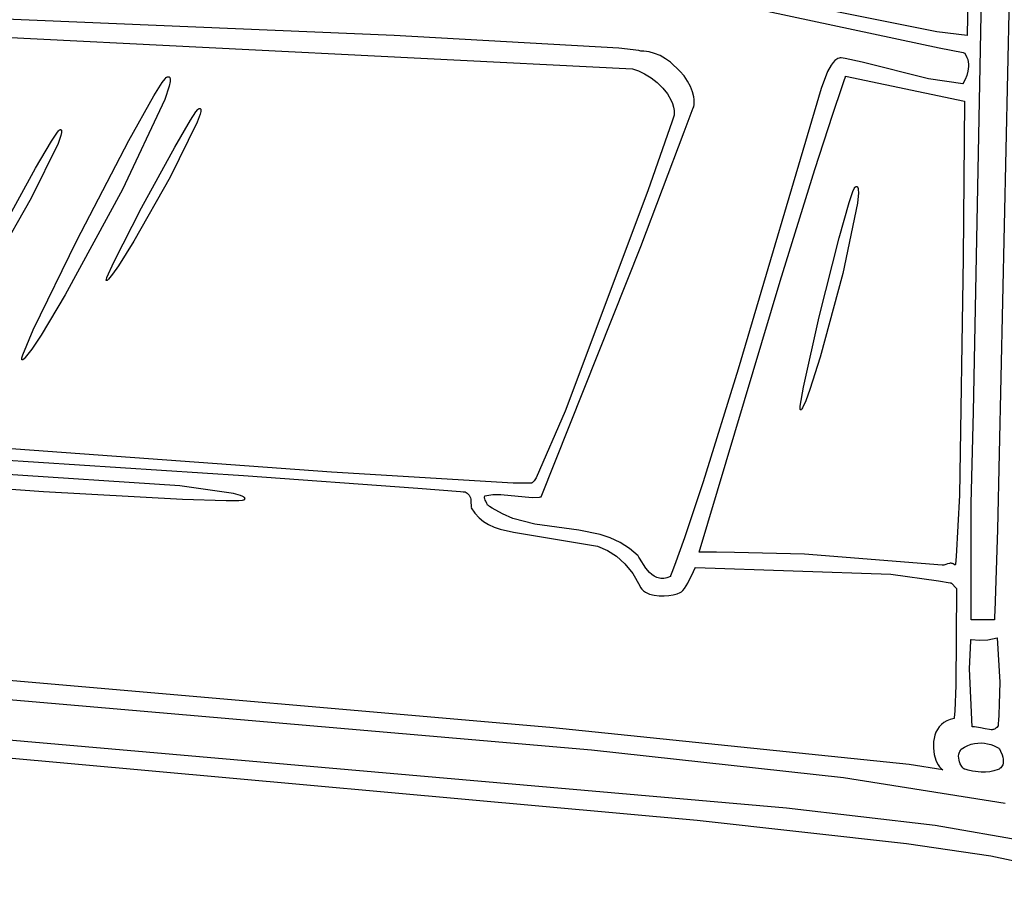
# Model space of a CAD drawing. Extents: x 21.3 to 51.6, y -34 to 34.1.
# Tile 61 of 117: x 45.2 to 46.8, y -2.8 to -1.5. Entities that reach past the tile are written whole.
import ezdxf

# ---------------------------------------------------------------- set-up
doc = ezdxf.new("R2010")
doc.units = 0

msp = doc.modelspace()

# ---------------------------------------------------------------- linework, layer by layer
at = {"layer": 'Layer 1', "color": 7, "linetype": 'CONTINUOUS'}
for p, q in [((46.713789, -2.097614), (46.733685, -1.090518)), ((46.773638, -1.260857), (46.75163, -2.282253)), ((45.803455, -1.506055), (43.892361, -1.425468)), ((46.357822, -1.460942), (46.659652, -1.525164)), ((44.842766, -1.49087), (46.177675, -1.55813)), ((46.156191, -1.526051), (45.803455, -1.506055)), ((46.187693, -1.529584), (46.156191, -1.526051)), ((46.191136, -1.530344), (46.187693, -1.529584)), ((46.192157, -1.530705), (46.191136, -1.530344)), ((46.192279, -1.530706), (46.192215, -1.53071)), ((46.192406, -1.530699), (46.192279, -1.530706)), ((46.192661, -1.530684), (46.192406, -1.530699)), ((46.193683, -1.530643), (46.192661, -1.530684)), ((46.195742, -1.530636), (46.193683, -1.530643)), ((46.204137, -1.531572), (46.195742, -1.530636)), ((46.212676, -1.533937), (46.204137, -1.531572)), ((46.659652, -1.525164), (46.69744, -1.53283)), ((46.221215, -1.537577), (46.212676, -1.533937)), ((46.22961, -1.542338), (46.221215, -1.537577)), ((46.237718, -1.548067), (46.22961, -1.542338)), ((46.49607, -1.545229), (46.493045, -1.54842)), ((46.497625, -1.543945), (46.49607, -1.545229)), ((46.499208, -1.542878), (46.497625, -1.543945)), ((46.50082, -1.542037), (46.499208, -1.542878)), ((46.502462, -1.541429), (46.50082, -1.542037)), ((46.504135, -1.541063), (46.502462, -1.541429)), ((46.505839, -1.540946), (46.504135, -1.541063)), ((46.508982, -1.541459), (46.505839, -1.540946)), ((46.512328, -1.542068), (46.508982, -1.541459)), ((46.538782, -1.547711), (46.512328, -1.542068)), ((46.69744, -1.53283), (46.698623, -1.533062)), ((46.698623, -1.533062), (46.699214, -1.533179)), ((46.699214, -1.533179), (46.69951, -1.533237)), ((46.69951, -1.533237), (46.699658, -1.533266)), ((46.699658, -1.533266), (46.699698, -1.533282)), ((46.699698, -1.533282), (46.701898, -1.536701)), ((46.701898, -1.536701), (46.703577, -1.540216)), ((46.703577, -1.540216), (46.704774, -1.543802)), ((46.704774, -1.543802), (46.70553, -1.547435)), ((46.70553, -1.547435), (46.705887, -1.551088)), ((46.177675, -1.55813), (46.187052, -1.561436)), ((46.187052, -1.561436), (46.196963, -1.566304)), ((46.252496, -1.561816), (46.237718, -1.548067)), ((46.258878, -1.569529), (46.252496, -1.561816)), ((46.484591, -1.562397), (46.474568, -1.588953)), ((46.490127, -1.552387), (46.484591, -1.562397)), ((46.493045, -1.54842), (46.490127, -1.552387)), ((46.642885, -1.574222), (46.538782, -1.547711)), ((46.704963, -1.561919), (46.70309, -1.568778)), ((46.705884, -1.554737), (46.704963, -1.561919)), ((46.705887, -1.551088), (46.705884, -1.554737)), ((45.438751, -1.579797), (45.443246, -1.573808)), ((45.443246, -1.573808), (45.444908, -1.572052)), ((45.444908, -1.572052), (45.445584, -1.5715)), ((45.445584, -1.5715), (45.445883, -1.571307)), ((45.445883, -1.571307), (45.446155, -1.57117)), ((45.446155, -1.57117), (45.447131, -1.570826)), ((45.447131, -1.570826), (45.447998, -1.57066)), ((45.447998, -1.57066), (45.448391, -1.570642)), ((45.448391, -1.570642), (45.448758, -1.570668)), ((45.448758, -1.570668), (45.449098, -1.570737)), ((45.449098, -1.570737), (45.449412, -1.570848)), ((45.449412, -1.570848), (45.4497, -1.571002)), ((45.451021, -1.578147), (45.449573, -1.585409)), ((45.4497, -1.571002), (45.449961, -1.571198)), ((45.449961, -1.571198), (45.450198, -1.571435)), ((45.450198, -1.571435), (45.450408, -1.571714)), ((45.450408, -1.571714), (45.450594, -1.572034)), ((45.450594, -1.572034), (45.450754, -1.572394)), ((45.450754, -1.572394), (45.451, -1.573234)), ((45.451, -1.573234), (45.451149, -1.574232)), ((45.4512, -1.575386), (45.451021, -1.578147)), ((45.451149, -1.574232), (45.4512, -1.575386)), ((46.196963, -1.566304), (46.206957, -1.572555)), ((46.206957, -1.572555), (46.216584, -1.58001)), ((46.264397, -1.577597), (46.258878, -1.569529)), ((46.268909, -1.585866), (46.264397, -1.577597)), ((46.507491, -1.585885), (46.511179, -1.574993)), ((46.511179, -1.574993), (46.512104, -1.57227)), ((46.512104, -1.57227), (46.512566, -1.570909)), ((46.512566, -1.570909), (46.512798, -1.570228)), ((46.512798, -1.570228), (46.512856, -1.570058)), ((46.512856, -1.570058), (46.512885, -1.569973)), ((46.512895, -1.569954), (46.699691, -1.609186)), ((46.697128, -1.581894), (46.642885, -1.574222)), ((46.700592, -1.575112), (46.697791, -1.580718)), ((46.70309, -1.568778), (46.700592, -1.575112)), ((45.425563, -1.600735), (45.438751, -1.579797)), ((45.449573, -1.585409), (45.442671, -1.606264)), ((46.216584, -1.58001), (46.225394, -1.58849)), ((46.225394, -1.58849), (46.232935, -1.597816)), ((46.272271, -1.594183), (46.268909, -1.585866)), ((46.474568, -1.588953), (46.34412, -2.030182)), ((46.492903, -1.629456), (46.507491, -1.585885)), ((46.69717, -1.581827), (46.697148, -1.581866)), ((46.697258, -1.581671), (46.69717, -1.581827)), ((46.697436, -1.581357), (46.697258, -1.581671)), ((46.697791, -1.580718), (46.697436, -1.581357)), ((45.442671, -1.606264), (45.37629, -1.747837)), ((45.386296, -1.670747), (45.425563, -1.600735)), ((46.232935, -1.597816), (46.238757, -1.607809)), ((46.238757, -1.607809), (46.240883, -1.612999)), ((46.274337, -1.602394), (46.272271, -1.594183)), ((46.27484, -1.606412), (46.274337, -1.602394)), ((46.274965, -1.610346), (46.27484, -1.606412)), ((46.699691, -1.609186), (46.697697, -1.855481)), ((45.491653, -1.62607), (45.494486, -1.622447)), ((45.494486, -1.622447), (45.495528, -1.621389)), ((45.495528, -1.621389), (45.49595, -1.621058)), ((45.49595, -1.621058), (45.496136, -1.620943)), ((45.496136, -1.620943), (45.496305, -1.620863)), ((45.496305, -1.620863), (45.496908, -1.620663)), ((45.496908, -1.620663), (45.497443, -1.620572)), ((45.497443, -1.620572), (45.497684, -1.620566)), ((45.497684, -1.620566), (45.497909, -1.620586)), ((45.497909, -1.620586), (45.498117, -1.620633)), ((45.498117, -1.620633), (45.498308, -1.620705)), ((45.498308, -1.620705), (45.498483, -1.620803)), ((45.498483, -1.620803), (45.498642, -1.620926)), ((45.498642, -1.620926), (45.498784, -1.621075)), ((45.498784, -1.621075), (45.49891, -1.621249)), ((45.49891, -1.621249), (45.49902, -1.621447)), ((45.49902, -1.621447), (45.499114, -1.62167)), ((45.499114, -1.62167), (45.499255, -1.622189)), ((45.499351, -1.623513), (45.499207, -1.625206)), ((45.499255, -1.622189), (45.499333, -1.622804)), ((45.499333, -1.622804), (45.499351, -1.623513)), ((46.240883, -1.612999), (46.242411, -1.618289)), ((46.242411, -1.618289), (46.243283, -1.623656)), ((46.243283, -1.623656), (46.243445, -1.629078)), ((46.259316, -1.657117), (46.27338, -1.61965)), ((46.27338, -1.61965), (46.274011, -1.617887)), ((46.274011, -1.617887), (46.274695, -1.614178)), ((46.274695, -1.614178), (46.274965, -1.610346)), ((45.458329, -1.681273), (45.483298, -1.638764)), ((45.483298, -1.638764), (45.491653, -1.62607)), ((45.498229, -1.629647), (45.493736, -1.642368)), ((45.499207, -1.625206), (45.498229, -1.629647)), ((46.243251, -1.63106), (46.24034, -1.640658)), ((46.243367, -1.63044), (46.243251, -1.63106)), ((46.243445, -1.629078), (46.243367, -1.63044)), ((46.464471, -1.71668), (46.492903, -1.629456)), ((45.272894, -1.659373), (45.275727, -1.65575)), ((45.275727, -1.65575), (45.276768, -1.654693)), ((45.276768, -1.654693), (45.27719, -1.654362)), ((45.27719, -1.654362), (45.277376, -1.654247)), ((45.277376, -1.654247), (45.277545, -1.654166)), ((45.277545, -1.654166), (45.278148, -1.653967)), ((45.278148, -1.653967), (45.278683, -1.653875)), ((45.278683, -1.653875), (45.278925, -1.653869)), ((45.278925, -1.653869), (45.279149, -1.65389)), ((45.279149, -1.65389), (45.279357, -1.653936)), ((45.279357, -1.653936), (45.279549, -1.654009)), ((45.279549, -1.654009), (45.279723, -1.654107)), ((45.279723, -1.654107), (45.279882, -1.65423)), ((45.279882, -1.65423), (45.280024, -1.654379)), ((45.280024, -1.654379), (45.28015, -1.654552)), ((45.28015, -1.654552), (45.28026, -1.654751)), ((45.28026, -1.654751), (45.280354, -1.654974)), ((45.280354, -1.654974), (45.280495, -1.655493)), ((45.280495, -1.655493), (45.280574, -1.656108)), ((45.493736, -1.642368), (45.451242, -1.728484)), ((46.24034, -1.640658), (46.202016, -1.750299)), ((45.264539, -1.672067), (45.272894, -1.659373)), ((45.279469, -1.662952), (45.274976, -1.675672)), ((45.280447, -1.65851), (45.279469, -1.662952)), ((45.280591, -1.656817), (45.280447, -1.65851)), ((45.280574, -1.656108), (45.280591, -1.656817)), ((45.30434, -1.828095), (45.386296, -1.670747)), ((46.19095, -1.837569), (46.259316, -1.657117)), ((45.274976, -1.675672), (45.232482, -1.761789)), ((45.239571, -1.714576), (45.264539, -1.672067)), ((45.406078, -1.776884), (45.458329, -1.681273)), ((45.187322, -1.810187), (45.239571, -1.714576)), ((46.410133, -1.891897), (46.464471, -1.71668)), ((45.451242, -1.728484), (45.393892, -1.829239)), ((45.37629, -1.747837), (45.286198, -1.913723)), ((46.524289, -1.751243), (46.526448, -1.746281)), ((46.526448, -1.746281), (46.527323, -1.74477)), ((46.527323, -1.74477), (46.527707, -1.744269)), ((46.527707, -1.744269), (46.527884, -1.744083)), ((46.527884, -1.744083), (46.528053, -1.743941)), ((46.528053, -1.743941), (46.528682, -1.743537)), ((46.528682, -1.743537), (46.529263, -1.743275)), ((46.529263, -1.743275), (46.529537, -1.743197)), ((46.529537, -1.743197), (46.529799, -1.743154)), ((46.529799, -1.743154), (46.530049, -1.743146)), ((46.530049, -1.743146), (46.530289, -1.743172)), ((46.530289, -1.743172), (46.530517, -1.743232)), ((46.530517, -1.743232), (46.530733, -1.743326)), ((46.530733, -1.743326), (46.530939, -1.743453)), ((46.530939, -1.743453), (46.531134, -1.743614)), ((46.531134, -1.743614), (46.531317, -1.743807)), ((46.531317, -1.743807), (46.53149, -1.744034)), ((46.53149, -1.744034), (46.531804, -1.744583)), ((46.531804, -1.744583), (46.532075, -1.74526)), ((46.532075, -1.74526), (46.532304, -1.746062)), ((46.532304, -1.746062), (46.532639, -1.748034)), ((46.532639, -1.748034), (46.532833, -1.75338)), ((45.232482, -1.761789), (45.175132, -1.862543)), ((46.202016, -1.750299), (46.071999, -2.096611)), ((46.518514, -1.768162), (46.524289, -1.751243)), ((46.532833, -1.75338), (46.531464, -1.769192)), ((45.3624, -1.862333), (45.406078, -1.776884)), ((46.5026, -1.823934), (46.518514, -1.768162)), ((46.531464, -1.769192), (46.508437, -1.879794)), ((46.47126, -1.948225), (46.5026, -1.823934)), ((45.236007, -1.968621), (45.30434, -1.828095)), ((45.393892, -1.829239), (45.369802, -1.867717)), ((46.034378, -2.230987), (46.19095, -1.837569)), ((46.697697, -1.855481), (46.691974, -2.22832)), ((45.351794, -1.886204), (45.3624, -1.862333)), ((45.369802, -1.867717), (45.360681, -1.880938)), ((45.350856, -1.889189), (45.351794, -1.886204)), ((45.360681, -1.880938), (45.354186, -1.888988)), ((46.508437, -1.879794), (46.472803, -2.011447)), ((45.350665, -1.890527), (45.350678, -1.89017)), ((45.350678, -1.890672), (45.350665, -1.890527)), ((45.350678, -1.89017), (45.350856, -1.889189)), ((45.350703, -1.890793), (45.350678, -1.890672)), ((45.350721, -1.890846), (45.350703, -1.890793)), ((45.350742, -1.890892), (45.350721, -1.890846)), ((45.350766, -1.890933), (45.350742, -1.890892)), ((45.350794, -1.890968), (45.350766, -1.890933)), ((45.350825, -1.890997), (45.350794, -1.890968)), ((45.350877, -1.891034), (45.350825, -1.890997)), ((45.350933, -1.891064), (45.350877, -1.891034)), ((45.350993, -1.891088), (45.350933, -1.891064)), ((45.351056, -1.891106), (45.350993, -1.891088)), ((45.351123, -1.891116), (45.351056, -1.891106)), ((45.351193, -1.89112), (45.351123, -1.891116)), ((45.351343, -1.891108), (45.351193, -1.89112)), ((45.351508, -1.89107), (45.351343, -1.891108)), ((45.351685, -1.891006), (45.351508, -1.89107)), ((45.352082, -1.890802), (45.351685, -1.891006)), ((45.353032, -1.89009), (45.352082, -1.890802)), ((45.354186, -1.888988), (45.353032, -1.89009)), ((46.282593, -2.317982), (46.410133, -1.891897)), ((45.286198, -1.913723), (45.24823, -1.977145)), ((46.446686, -2.058417), (46.47126, -1.948225)), ((45.219516, -2.007825), (45.236007, -1.968621)), ((45.24823, -1.977145), (45.233811, -1.998964)), ((45.218085, -2.012715), (45.219516, -2.007825)), ((45.233811, -1.998964), (45.223498, -2.012279)), ((46.472803, -2.011447), (46.456702, -2.062368)), ((45.217817, -2.014899), (45.217828, -2.014317)), ((45.217843, -2.015134), (45.217817, -2.014899)), ((45.217828, -2.014317), (45.218085, -2.012715)), ((45.217888, -2.015331), (45.217843, -2.015134)), ((45.217919, -2.015416), (45.217888, -2.015331)), ((45.217954, -2.015491), (45.217919, -2.015416)), ((45.217995, -2.015556), (45.217954, -2.015491)), ((45.218041, -2.015612), (45.217995, -2.015556)), ((45.218092, -2.015658), (45.218041, -2.015612)), ((45.218179, -2.015717), (45.218092, -2.015658)), ((45.218271, -2.015765), (45.218179, -2.015717)), ((45.218369, -2.015802), (45.218271, -2.015765)), ((45.218472, -2.015828), (45.218369, -2.015802)), ((45.218581, -2.015843), (45.218472, -2.015828)), ((45.218695, -2.015847), (45.218581, -2.015843)), ((45.21894, -2.015823), (45.218695, -2.015847)), ((45.219206, -2.015756), (45.21894, -2.015823)), ((45.219494, -2.015646), (45.219206, -2.015756)), ((45.220132, -2.0153), (45.219494, -2.015646)), ((45.221656, -2.014111), (45.220132, -2.0153)), ((45.223498, -2.012279), (45.221656, -2.014111)), ((46.34412, -2.030182), (46.289028, -2.207575)), ((46.441639, -2.088729), (46.446686, -2.058417)), ((46.456702, -2.062368), (46.450209, -2.080114)), ((46.44145, -2.092405), (46.441639, -2.088729)), ((46.450209, -2.080114), (46.445183, -2.091195)), ((46.071999, -2.096611), (46.026264, -2.201003)), ((46.441537, -2.093575), (46.44145, -2.092405)), ((46.441627, -2.093985), (46.441537, -2.093575)), ((46.441684, -2.094146), (46.441627, -2.093985)), ((46.441749, -2.094277), (46.441684, -2.094146)), ((46.441784, -2.094332), (46.441749, -2.094277)), ((46.441822, -2.094378), (46.441784, -2.094332)), ((46.441861, -2.094417), (46.441822, -2.094378)), ((46.441903, -2.094449), (46.441861, -2.094417)), ((46.441947, -2.094473), (46.441903, -2.094449)), ((46.442017, -2.0945), (46.441947, -2.094473)), ((46.44209, -2.094518), (46.442017, -2.0945)), ((46.442165, -2.094528), (46.44209, -2.094518)), ((46.442242, -2.094529), (46.442165, -2.094528)), ((46.442321, -2.094521), (46.442242, -2.094529)), ((46.442402, -2.094505), (46.442321, -2.094521)), ((46.44257, -2.094447), (46.442402, -2.094505)), ((46.442746, -2.094356), (46.44257, -2.094447)), ((46.44293, -2.094231), (46.442746, -2.094356)), ((46.443321, -2.093881), (46.44293, -2.094231)), ((46.444193, -2.092791), (46.443321, -2.093881)), ((46.445183, -2.091195), (46.444193, -2.092791)), ((46.710244, -2.241476), (46.713789, -2.097614)), ((44.449086, -2.124402), (45.566365, -2.197422)), ((45.704586, -2.192187), (44.778936, -2.12496)), ((45.466606, -2.213666), (44.85534, -2.173926)), ((45.566365, -2.197422), (45.840285, -2.217578)), ((45.990482, -2.209361), (45.704586, -2.192187)), ((44.934764, -2.200228), (45.252337, -2.222742)), ((46.016055, -2.209664), (45.990482, -2.209361)), ((46.018886, -2.209433), (46.016055, -2.209664)), ((46.01974, -2.20927), (46.018886, -2.209433)), ((46.020021, -2.209177), (46.01974, -2.20927)), ((46.020244, -2.209069), (46.020021, -2.209177)), ((46.020727, -2.208742), (46.020244, -2.209069)), ((46.021258, -2.208268), (46.020727, -2.208742)), ((46.021837, -2.207649), (46.021258, -2.208268)), ((46.023133, -2.205984), (46.021837, -2.207649)), ((46.026264, -2.201003), (46.023133, -2.205984)), ((46.289028, -2.207575), (46.259382, -2.295359)), ((45.252337, -2.222742), (45.470422, -2.234892)), ((45.550887, -2.226031), (45.466606, -2.213666)), ((45.56167, -2.228992), (45.550887, -2.226031)), ((45.840285, -2.217578), (45.907629, -2.222754)), ((45.907629, -2.222754), (45.91182, -2.223079)), ((45.91182, -2.223079), (45.913915, -2.223242)), ((45.913915, -2.223242), (45.914439, -2.223283)), ((45.914439, -2.223283), (45.914958, -2.223323)), ((45.914958, -2.223323), (45.917938, -2.225265)), ((45.917938, -2.225265), (45.920164, -2.227227)), ((45.920164, -2.227227), (45.92103, -2.228223)), ((45.92103, -2.228223), (45.921748, -2.229232)), ((45.945684, -2.229287), (45.958152, -2.227526)), ((45.958152, -2.227526), (45.970719, -2.227492)), ((45.970719, -2.227492), (46.020085, -2.232175)), ((46.691974, -2.22832), (46.686341, -2.32499)), ((45.470422, -2.234892), (45.539257, -2.236999)), ((45.539257, -2.236999), (45.559146, -2.236742)), ((45.559146, -2.236742), (45.564898, -2.236246)), ((45.565283, -2.230442), (45.56167, -2.228992)), ((45.564898, -2.236246), (45.566657, -2.2359)), ((45.566626, -2.231158), (45.565283, -2.230442)), ((45.567653, -2.231868), (45.566626, -2.231158)), ((45.566657, -2.2359), (45.567248, -2.235703)), ((45.567248, -2.235703), (45.56747, -2.235598)), ((45.56747, -2.235598), (45.567643, -2.235489)), ((45.567643, -2.235489), (45.568047, -2.235152)), ((45.568046, -2.232221), (45.567653, -2.231868)), ((45.568358, -2.232573), (45.568046, -2.232221)), ((45.568047, -2.235152), (45.568364, -2.234814)), ((45.568588, -2.232922), (45.568358, -2.232573)), ((45.568364, -2.234814), (45.568491, -2.234644)), ((45.568491, -2.234644), (45.568596, -2.234474)), ((45.568673, -2.233096), (45.568588, -2.232922)), ((45.568596, -2.234474), (45.568679, -2.234303)), ((45.568736, -2.23327), (45.568673, -2.233096)), ((45.568679, -2.234303), (45.568741, -2.234132)), ((45.568779, -2.233443), (45.568736, -2.23327)), ((45.568741, -2.234132), (45.568782, -2.233961)), ((45.568801, -2.233616), (45.568779, -2.233443)), ((45.568782, -2.233961), (45.568802, -2.233789)), ((45.568802, -2.233789), (45.568801, -2.233616)), ((45.921748, -2.229232), (45.922334, -2.230258)), ((45.922334, -2.230258), (45.922802, -2.231302)), ((45.922802, -2.231302), (45.923164, -2.232369)), ((45.923164, -2.232369), (45.923629, -2.234578)), ((45.923629, -2.234578), (45.92384, -2.236908)), ((45.92384, -2.236908), (45.924374, -2.247878)), ((45.945269, -2.232143), (45.94532, -2.231032)), ((45.945348, -2.233201), (45.945269, -2.232143)), ((45.94532, -2.231032), (45.945517, -2.22986)), ((45.94554, -2.234215), (45.945348, -2.233201)), ((45.945517, -2.22986), (45.945591, -2.229557)), ((45.946192, -2.236145), (45.94554, -2.234215)), ((45.945591, -2.229557), (45.945632, -2.229403)), ((45.945632, -2.229403), (45.945653, -2.229326)), ((45.947093, -2.237999), (45.946192, -2.236145)), ((45.949095, -2.241754), (45.947093, -2.237999)), ((45.949926, -2.24379), (45.949095, -2.241754)), ((45.950015, -2.243857), (45.949954, -2.243812)), ((45.950136, -2.243947), (45.950015, -2.243857)), ((45.95038, -2.244126), (45.950136, -2.243947)), ((46.020085, -2.232175), (46.031731, -2.231436)), ((46.031731, -2.231436), (46.033156, -2.231216)), ((46.033156, -2.231216), (46.033866, -2.231093)), ((46.033866, -2.231093), (46.03422, -2.231029)), ((46.03422, -2.231029), (46.034309, -2.231012)), ((46.034309, -2.231012), (46.034353, -2.231004)), ((46.709927, -2.424623), (46.710244, -2.241476)), ((45.924374, -2.247878), (45.924387, -2.247977)), ((45.924387, -2.247977), (45.924395, -2.248026)), ((45.924406, -2.248071), (45.930127, -2.256703)), ((45.930127, -2.256703), (45.936601, -2.263923)), ((45.951355, -2.244835), (45.95038, -2.244126)), ((45.953312, -2.246222), (45.951355, -2.244835)), ((45.957255, -2.248873), (45.953312, -2.246222)), ((45.973374, -2.25794), (45.957255, -2.248873)), ((45.989967, -2.264846), (45.973374, -2.25794)), ((45.936601, -2.263923), (45.943818, -2.269888)), ((45.943818, -2.269888), (45.951772, -2.274758)), ((45.951772, -2.274758), (45.960453, -2.27869)), ((46.024146, -2.27377), (45.989967, -2.264846)), ((46.093448, -2.283196), (46.024146, -2.27377)), ((45.960453, -2.27869), (45.969854, -2.281841)), ((45.969854, -2.281841), (45.990785, -2.286438)), ((45.990785, -2.286438), (46.123043, -2.30862)), ((46.126843, -2.290062), (46.093448, -2.283196)), ((46.142848, -2.295425), (46.126843, -2.290062)), ((46.75163, -2.282253), (46.747143, -2.41058)), ((46.158248, -2.302605), (46.142848, -2.295425)), ((46.172934, -2.311999), (46.158248, -2.302605)), ((46.259382, -2.295359), (46.243809, -2.338923)), ((46.123043, -2.30862), (46.138381, -2.315258)), ((46.138381, -2.315258), (46.152679, -2.324272)), ((46.186799, -2.324007), (46.172934, -2.311999)), ((46.282738, -2.318), (46.282625, -2.318)), ((46.282965, -2.318), (46.282738, -2.318)), ((46.284775, -2.318001), (46.282965, -2.318)), ((46.288389, -2.318003), (46.284775, -2.318001)), ((46.295594, -2.318014), (46.288389, -2.318003)), ((46.309917, -2.318062), (46.295594, -2.318014)), ((46.338236, -2.318272), (46.309917, -2.318062)), ((46.448244, -2.320925), (46.338236, -2.318272)), ((46.664707, -2.338472), (46.448244, -2.320925)), ((46.152679, -2.324272), (46.16593, -2.336202)), ((46.16593, -2.336202), (46.178128, -2.351587)), ((46.186864, -2.324109), (46.186834, -2.324056)), ((46.186987, -2.32432), (46.186864, -2.324109)), ((46.187235, -2.324747), (46.186987, -2.32432)), ((46.187737, -2.325616), (46.187235, -2.324747)), ((46.188772, -2.327412), (46.187737, -2.325616)), ((46.198647, -2.343001), (46.188772, -2.327412)), ((46.673222, -2.336569), (46.670382, -2.33753)), ((46.675906, -2.335753), (46.673222, -2.336569)), ((46.677231, -2.335512), (46.675906, -2.335753)), ((46.678569, -2.335443), (46.677231, -2.335512)), ((46.679936, -2.335591), (46.678569, -2.335443)), ((46.680635, -2.335761), (46.679936, -2.335591)), ((46.682077, -2.336319), (46.680635, -2.335761)), ((46.683589, -2.337208), (46.682077, -2.336319)), ((46.68534, -2.336793), (46.685209, -2.338263)), ((46.686341, -2.32499), (46.68534, -2.336793)), ((46.178128, -2.351587), (46.189267, -2.370966)), ((46.204818, -2.350204), (46.198647, -2.343001)), ((46.208258, -2.35328), (46.204818, -2.350204)), ((46.239827, -2.349775), (46.237822, -2.355195)), ((46.243809, -2.338923), (46.239827, -2.349775)), ((46.264756, -2.366908), (46.273779, -2.348438)), ((46.273779, -2.348438), (46.276221, -2.342827)), ((46.276221, -2.342827), (46.276612, -2.341895)), ((46.276616, -2.341886), (46.276692, -2.341883)), ((46.276692, -2.341883), (46.583838, -2.352459)), ((46.664857, -2.338472), (46.664743, -2.338473)), ((46.665084, -2.338469), (46.664857, -2.338472)), ((46.665532, -2.338452), (46.665084, -2.338469)), ((46.66725, -2.338275), (46.665532, -2.338452)), ((46.670382, -2.33753), (46.66725, -2.338275)), ((46.68519, -2.338473), (46.683589, -2.337208)), ((46.685209, -2.338263), (46.685193, -2.338447)), ((46.21195, -2.355861), (46.208258, -2.35328)), ((46.215909, -2.35784), (46.21195, -2.355861)), ((46.217991, -2.35857), (46.215909, -2.35784)), ((46.220146, -2.359109), (46.217991, -2.35857)), ((46.222373, -2.359443), (46.220146, -2.359109)), ((46.224675, -2.359559), (46.222373, -2.359443)), ((46.227053, -2.359444), (46.224675, -2.359559)), ((46.229509, -2.359083), (46.227053, -2.359444)), ((46.232044, -2.358464), (46.229509, -2.359083)), ((46.237359, -2.356396), (46.232044, -2.358464)), ((46.237445, -2.356211), (46.237382, -2.35638)), ((46.237571, -2.355872), (46.237445, -2.356211)), ((46.237822, -2.355195), (46.237571, -2.355872)), ((46.259602, -2.375343), (46.264756, -2.366908)), ((46.583838, -2.352459), (46.658589, -2.363108)), ((46.658589, -2.363108), (46.67716, -2.36626)), ((46.67716, -2.36626), (46.678319, -2.366464)), ((46.678319, -2.366464), (46.678898, -2.366566)), ((46.678898, -2.366566), (46.679188, -2.366617)), ((46.679225, -2.36663), (46.679257, -2.366665)), ((46.679257, -2.366665), (46.679389, -2.366812)), ((46.679389, -2.366812), (46.68067, -2.368235)), ((46.189267, -2.370966), (46.190513, -2.373512)), ((46.190513, -2.373512), (46.192757, -2.37626)), ((46.192757, -2.37626), (46.19535, -2.378642)), ((46.19535, -2.378642), (46.198251, -2.380679)), ((46.198251, -2.380679), (46.201417, -2.382388)), ((46.201417, -2.382388), (46.204809, -2.383788)), ((46.248056, -2.383336), (46.252835, -2.381475)), ((46.252835, -2.381475), (46.254654, -2.380494)), ((46.254654, -2.380494), (46.256039, -2.379505)), ((46.256039, -2.379505), (46.257177, -2.378392)), ((46.257177, -2.378392), (46.259602, -2.375343)), ((46.68067, -2.368235), (46.684806, -2.372829)), ((46.684806, -2.372829), (46.686408, -2.374609)), ((46.686895, -2.375158), (46.685847, -2.52745)), ((46.686408, -2.374609), (46.686819, -2.375065)), ((46.686819, -2.375065), (46.686892, -2.375147)), ((46.204809, -2.383788), (46.212103, -2.385738)), ((46.212103, -2.385738), (46.219802, -2.386677)), ((46.219802, -2.386677), (46.227577, -2.386757)), ((46.227577, -2.386757), (46.235098, -2.386126)), ((46.235098, -2.386126), (46.242034, -2.384936)), ((46.242034, -2.384936), (46.248056, -2.383336)), ((43.487197, -2.401228), (46.113214, -2.628603)), ((46.747143, -2.41058), (46.746836, -2.418604)), ((46.047662, -2.593815), (44.060467, -2.421213)), ((46.710016, -2.424623), (46.709928, -2.424623)), ((46.744319, -2.424623), (46.710016, -2.424623)), ((46.746342, -2.424623), (46.744319, -2.424623)), ((46.746542, -2.424623), (46.746342, -2.424623)), ((46.74659, -2.424623), (46.746542, -2.424623)), ((46.746682, -2.422616), (46.746604, -2.424623)), ((46.746836, -2.418604), (46.746682, -2.422616)), ((46.685847, -2.52745), (46.68428, -2.567426)), ((46.420097, -2.720231), (44.497819, -2.552289)), ((46.68428, -2.567426), (46.683548, -2.57832)), ((46.672066, -2.582975), (46.667397, -2.585632)), ((46.677403, -2.580939), (46.672066, -2.582975)), ((46.683435, -2.579594), (46.677403, -2.580939)), ((46.683458, -2.579537), (46.683435, -2.579594)), ((46.683471, -2.579363), (46.683458, -2.579537)), ((46.683497, -2.579015), (46.683471, -2.579363)), ((46.683548, -2.57832), (46.683497, -2.579015)), ((46.612667, -2.65163), (46.047662, -2.593815)), ((46.657114, -2.596631), (46.654835, -2.601073)), ((46.659949, -2.59253), (46.657114, -2.596631)), ((46.663367, -2.588841), (46.659949, -2.59253)), ((46.667397, -2.585632), (46.663367, -2.588841)), ((44.806847, -2.606033), (46.27969, -2.739003)), ((46.65183, -2.610701), (46.651048, -2.615746)), ((46.653083, -2.605786), (46.65183, -2.610701)), ((46.654835, -2.601073), (46.653083, -2.605786)), ((46.113214, -2.628603), (46.509648, -2.671996)), ((46.651048, -2.615746), (46.650786, -2.625952)), ((46.650786, -2.625952), (46.652072, -2.635843)), ((46.652072, -2.635843), (46.654681, -2.64486)), ((46.654681, -2.64486), (46.656411, -2.648866)), ((46.665643, -2.660034), (46.612667, -2.65163)), ((46.656411, -2.648866), (46.658389, -2.652443)), ((46.658389, -2.652443), (46.660584, -2.655522)), ((46.660584, -2.655522), (46.66297, -2.658033)), ((46.66297, -2.658033), (46.664226, -2.659053)), ((46.664226, -2.659053), (46.665519, -2.659905)), ((46.665519, -2.659905), (46.665683, -2.659999)), ((46.665806, -2.660068), (46.665643, -2.660034)), ((46.665683, -2.659999), (46.665765, -2.660045)), ((46.665765, -2.660045), (46.665806, -2.660068)), ((46.509648, -2.671996), (46.763857, -2.712481)), ((46.653689, -2.747458), (46.420097, -2.720231)), ((46.27969, -2.739003), (46.608422, -2.775851)), ((46.853956, -2.783091), (46.653689, -2.747458)), ((46.608422, -2.775851), (46.741065, -2.79554)), ((46.741065, -2.79554), (46.992547, -2.849512))]:
    msp.add_line(p, q, dxfattribs=at)
at = {"layer": 'Layer 1', "color": 8, "linetype": 'CONTINUOUS'}
for p, q in [((46.705555, -1.42749), (46.703959, -1.50575)), ((46.656371, -1.500048), (46.46758, -1.462145)), ((46.703954, -1.505977), (46.656371, -1.500048)), ((46.703959, -1.50575), (46.703955, -1.505971)), ((46.707302, -2.501193), (46.709633, -2.457504)), ((46.709633, -2.457504), (46.709808, -2.456189)), ((46.709808, -2.456189), (46.709899, -2.455533)), ((46.709899, -2.455533), (46.709922, -2.45537)), ((46.709928, -2.455331), (46.72336, -2.456515)), ((46.72336, -2.456515), (46.736195, -2.455571)), ((46.736195, -2.455571), (46.750868, -2.452772)), ((46.750868, -2.452772), (46.755238, -2.522182)), ((46.711632, -2.592655), (46.707302, -2.501193)), ((46.755238, -2.522182), (46.754345, -2.556767)), ((46.754345, -2.556767), (46.753514, -2.573925)), ((46.75305, -2.582457), (46.752812, -2.58671)), ((46.753514, -2.573925), (46.75305, -2.582457)), ((46.711737, -2.592658), (46.711652, -2.592658)), ((46.712079, -2.592659), (46.711737, -2.592658)), ((46.712755, -2.592667), (46.712079, -2.592659)), ((46.715381, -2.592763), (46.712755, -2.592667)), ((46.724697, -2.593912), (46.715381, -2.592763)), ((46.732377, -2.595598), (46.724697, -2.593912)), ((46.73877, -2.596899), (46.732377, -2.595598)), ((46.741594, -2.597116), (46.73877, -2.596899)), ((46.742931, -2.597066), (46.741594, -2.597116)), ((46.744227, -2.596891), (46.742931, -2.597066)), ((46.745485, -2.596577), (46.744227, -2.596891)), ((46.746713, -2.596108), (46.745485, -2.596577)), ((46.747914, -2.595472), (46.746713, -2.596108)), ((46.749096, -2.594652), (46.747914, -2.595472)), ((46.750262, -2.593636), (46.749096, -2.594652)), ((46.752572, -2.590954), (46.750262, -2.593636)), ((46.75258, -2.590821), (46.752576, -2.590887)), ((46.752588, -2.590688), (46.75258, -2.590821)), ((46.752603, -2.590423), (46.752588, -2.590688)), ((46.752633, -2.589893), (46.752603, -2.590423)), ((46.752692, -2.588833), (46.752633, -2.589893)), ((46.752812, -2.58671), (46.752692, -2.588833)), ((46.692313, -2.631083), (46.693147, -2.629622)), ((46.693147, -2.629622), (46.694159, -2.628203)), ((46.694159, -2.628203), (46.694441, -2.627856)), ((46.694441, -2.627856), (46.694586, -2.627683)), ((46.694586, -2.627683), (46.694623, -2.62764)), ((46.694633, -2.62763), (46.699564, -2.62442)), ((46.699564, -2.62442), (46.704677, -2.621892)), ((46.704677, -2.621892), (46.709915, -2.620011)), ((46.709915, -2.620011), (46.715223, -2.61874)), ((46.715223, -2.61874), (46.720544, -2.618044)), ((46.720544, -2.618044), (46.725822, -2.617885)), ((46.725822, -2.617885), (46.731002, -2.618228)), ((46.731002, -2.618228), (46.736026, -2.619036)), ((46.736026, -2.619036), (46.740839, -2.620274)), ((46.740839, -2.620274), (46.745385, -2.621905)), ((46.745385, -2.621905), (46.749606, -2.623894)), ((46.749606, -2.623894), (46.753449, -2.626203)), ((46.753449, -2.626203), (46.753899, -2.626512)), ((46.753899, -2.626512), (46.754122, -2.626669)), ((46.754122, -2.626669), (46.754178, -2.626708)), ((46.754202, -2.626735), (46.754249, -2.626815)), ((46.754249, -2.626815), (46.754445, -2.627156)), ((46.754445, -2.627156), (46.756228, -2.630602)), ((46.756228, -2.630602), (46.758643, -2.636489)), ((46.690461, -2.638765), (46.690778, -2.635648)), ((46.690614, -2.641872), (46.690461, -2.638765)), ((46.691159, -2.644906), (46.690614, -2.641872)), ((46.690778, -2.635648), (46.691139, -2.634104)), ((46.691139, -2.634104), (46.691647, -2.63258)), ((46.692015, -2.647808), (46.691159, -2.644906)), ((46.691647, -2.63258), (46.692313, -2.631083)), ((46.758643, -2.636489), (46.759687, -2.639976)), ((46.759687, -2.639976), (46.760408, -2.643627)), ((46.760408, -2.643627), (46.760646, -2.647294)), ((46.693102, -2.650518), (46.692015, -2.647808)), ((46.695651, -2.655115), (46.693102, -2.650518)), ((46.696953, -2.656882), (46.695651, -2.655115)), ((46.698166, -2.658214), (46.696953, -2.656882)), ((46.698714, -2.658697), (46.698166, -2.658214)), ((46.698819, -2.658727), (46.698767, -2.658712)), ((46.698924, -2.658757), (46.698819, -2.658727)), ((46.699134, -2.658817), (46.698924, -2.658757)), ((46.699554, -2.658935), (46.699134, -2.658817)), ((46.700395, -2.65917), (46.699554, -2.658935)), ((46.702079, -2.659628), (46.700395, -2.65917)), ((46.705454, -2.660492), (46.702079, -2.659628)), ((46.712227, -2.661981), (46.705454, -2.660492)), ((46.745895, -2.661805), (46.739252, -2.663144)), ((46.752454, -2.659642), (46.745895, -2.661805)), ((46.754, -2.65893), (46.752454, -2.659642)), ((46.755358, -2.658113), (46.754, -2.65893)), ((46.756856, -2.656908), (46.755358, -2.658113)), ((46.758074, -2.655558), (46.756856, -2.656908)), ((46.75903, -2.654083), (46.758074, -2.655558)), ((46.759746, -2.652501), (46.75903, -2.654083)), ((46.76024, -2.650829), (46.759746, -2.652501)), ((46.760533, -2.649088), (46.76024, -2.650829)), ((46.760646, -2.647294), (46.760533, -2.649088)), ((46.725791, -2.663693), (46.712227, -2.661981)), ((46.732544, -2.663745), (46.725791, -2.663693)), ((46.739252, -2.663144), (46.732544, -2.663745))]:
    msp.add_line(p, q, dxfattribs=at)

doc.saveas('drawing.dxf')
